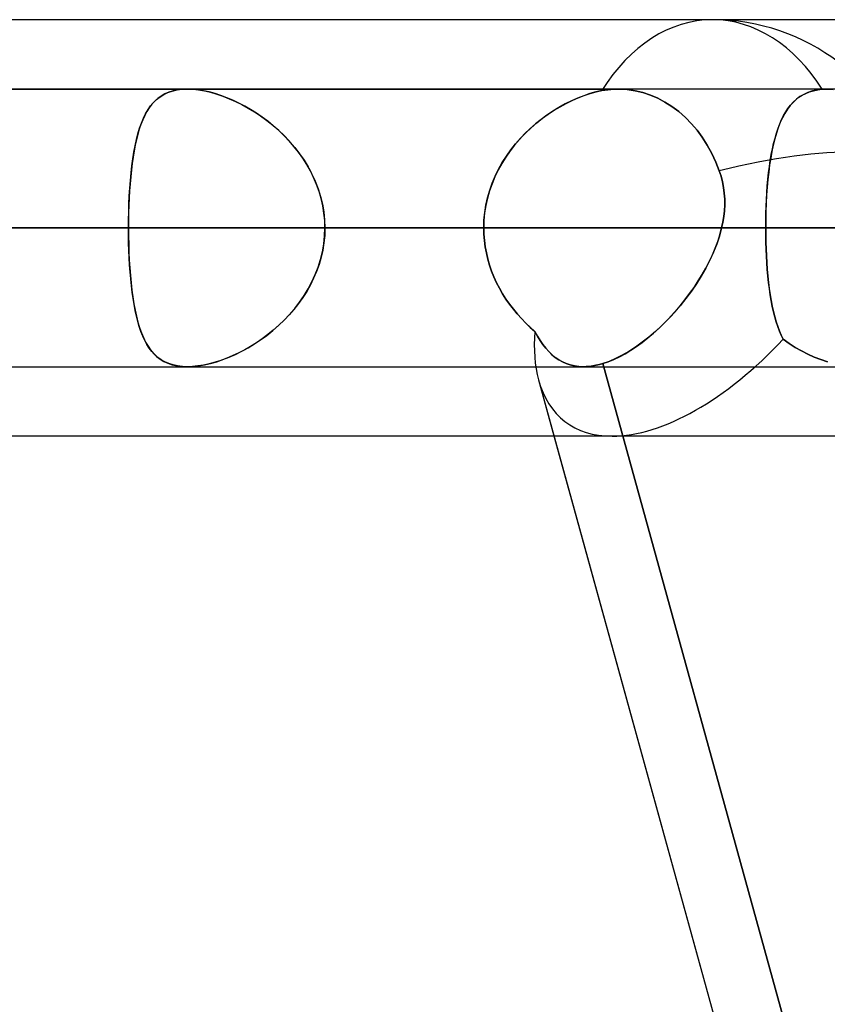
# Model space of a CAD drawing. Header units: millimetres. Extents: x -156 to 156, y -52 to 132.
# Tile 38 of 79: x -41.71 to -38.8, y 60.45 to 64. Entities that reach past the tile are written whole.
import ezdxf

# ---------------------------------------------------------------- set-up
doc = ezdxf.new("R2010")
doc.units = ezdxf.units.MM
doc.layers.add('MAIN-1', color=7, linetype='Continuous')

msp = doc.modelspace()

# ---------------------------------------------------------------- linework, layer by layer
at = {"layer": 'MAIN-1'}
for p, q in [((-39.2091, 64), (-72.3017, 64)), ((-36.0271, 64), (-69.1197, 64)), ((-39.2091, 64), (-69.1197, 64)), ((-36.0271, 64), (-69.1197, 64)), ((68.6965, 63.75), (-68.6965, 63.75)), ((68.6965, 63.75), (-68.6965, 63.75)), ((63.1787, 63.75), (-63.1787, 63.75)), ((63.1787, 63.75), (-63.1787, 63.75)), ((57.6605, 63.75), (-57.6605, 63.75)), ((57.6605, 63.75), (-57.6605, 63.75)), ((-39.5486, 63.75), (-53.2, 63.75)), ((-53.2, 63.75), (-39.5486, 63.75)), ((52.1417, 63.75), (-52.1417, 63.75)), ((52.1417, 63.75), (-52.1417, 63.75)), ((46.6221, 63.75), (-46.6221, 63.75)), ((46.6221, 63.75), (-46.6221, 63.75)), ((-41.1829, 63.7326), (-41.1961, 63.7251)), ((-41.1866, 63.7307), (-41.1719, 63.7375)), ((-41.1687, 63.7388), (-41.1829, 63.7326)), ((-41.1719, 63.7375), (-41.156, 63.743)), ((-41.1534, 63.7437), (-41.1687, 63.7388)), ((-41.156, 63.743), (-41.1388, 63.7469)), ((-41.137, 63.7472), (-41.1534, 63.7437)), ((-41.1388, 63.7469), (-41.1207, 63.7492)), ((-41.1197, 63.7493), (-41.137, 63.7472)), ((-41.1207, 63.7492), (-41.1015, 63.75)), ((-41.1015, 63.75), (-41.1197, 63.7493)), ((-41.083, 63.7494), (-41.1015, 63.75)), ((-41.1015, 63.75), (-41.0819, 63.7493)), ((41.1015, 63.75), (-41.1015, 63.75)), ((41.1015, 63.75), (-41.1015, 63.75)), ((-41.0637, 63.7474), (-41.083, 63.7494)), ((-41.0819, 63.7493), (-41.0615, 63.7471)), ((-41.0437, 63.7442), (-41.0637, 63.7474)), ((-41.0615, 63.7471), (-41.0402, 63.7435)), ((-41.0231, 63.7396), (-41.0437, 63.7442)), ((-41.0402, 63.7435), (-41.0183, 63.7384)), ((-41.0021, 63.7339), (-41.0231, 63.7396)), ((-41.0183, 63.7384), (-40.996, 63.7321)), ((-40.9808, 63.727), (-41.0021, 63.7339)), ((-39.6511, 63.7337), (-39.6732, 63.7263)), ((-39.6715, 63.7269), (-39.65, 63.734)), ((-39.6293, 63.7397), (-39.6511, 63.7337)), ((-39.65, 63.734), (-39.6287, 63.7399)), ((-39.6078, 63.7444), (-39.6293, 63.7397)), ((-39.6287, 63.7399), (-39.6078, 63.7444)), ((-39.6078, 63.7444), (-39.597, 63.7463)), ((-39.597, 63.7463), (-39.6078, 63.7444)), ((-39.5861, 63.7478), (-39.597, 63.7463)), ((-39.597, 63.7463), (-39.5861, 63.7477)), ((-39.5754, 63.7489), (-39.5861, 63.7478)), ((-39.5861, 63.7477), (-39.5754, 63.7488)), ((-39.5754, 63.7488), (-39.5648, 63.7496)), ((-39.5648, 63.7496), (-39.5754, 63.7489)), ((-39.5648, 63.7496), (-39.5545, 63.7499)), ((-39.5545, 63.7499), (-39.5648, 63.7496)), ((-39.5545, 63.7499), (-39.5442, 63.75)), ((-39.5442, 63.75), (-39.5545, 63.7499)), ((-39.5442, 63.75), (-39.5167, 63.7484)), ((-39.5167, 63.7484), (-39.5442, 63.75)), ((-39.5167, 63.7484), (-39.4883, 63.7442)), ((-39.4883, 63.7442), (-39.5167, 63.7484)), ((-39.4883, 63.7442), (-39.4598, 63.7374)), ((-39.4598, 63.7374), (-39.4883, 63.7442)), ((-39.4598, 63.7374), (-39.432, 63.7281)), ((-39.432, 63.7281), (-39.4598, 63.7374)), ((-38.8857, 63.7279), (-38.873, 63.7345)), ((-38.8651, 63.7378), (-38.88, 63.7311)), ((-38.873, 63.7345), (-38.8594, 63.7399)), ((-38.849, 63.7432), (-38.8651, 63.7378)), ((-38.8594, 63.7399), (-38.8449, 63.7442)), ((-38.8317, 63.747), (-38.849, 63.7432)), ((-38.8449, 63.7442), (-38.8295, 63.7474)), ((-38.8133, 63.7493), (-38.8317, 63.747)), ((-38.8295, 63.7474), (-38.8133, 63.7493)), ((-38.8103, 63.7495), (-38.8133, 63.7493)), ((-38.8133, 63.7493), (-38.8103, 63.7495)), ((-38.8073, 63.7497), (-38.8103, 63.7495)), ((-38.8103, 63.7495), (-38.8073, 63.7497)), ((-38.8043, 63.7498), (-38.8073, 63.7497)), ((-38.8073, 63.7497), (-38.8043, 63.7498)), ((-38.8013, 63.7499), (-38.8043, 63.7498)), ((-38.8043, 63.7498), (-38.8013, 63.7499)), ((-38.7983, 63.75), (-38.8013, 63.7499)), ((-38.8013, 63.7499), (-38.7983, 63.75)), ((-38.7954, 63.75), (-38.7983, 63.75)), ((-38.7983, 63.75), (-38.7954, 63.75)), ((-38.774, 63.749), (-38.7954, 63.75)), ((-38.7954, 63.75), (-38.774, 63.749)), ((-41.2342, 63.6896), (-41.2238, 63.7018)), ((-41.2194, 63.7063), (-41.2296, 63.6952)), ((-41.2238, 63.7018), (-41.2125, 63.7127)), ((-41.2082, 63.7163), (-41.2194, 63.7063)), ((-41.2125, 63.7127), (-41.2001, 63.7224)), ((-41.1961, 63.7251), (-41.2082, 63.7163)), ((-41.2001, 63.7224), (-41.1866, 63.7307)), ((-40.996, 63.7321), (-40.9734, 63.7244)), ((-40.9594, 63.719), (-40.9808, 63.727)), ((-40.9734, 63.7244), (-40.9507, 63.7155)), ((-40.9379, 63.7099), (-40.9594, 63.719)), ((-40.9507, 63.7155), (-40.928, 63.7054)), ((-40.9165, 63.6998), (-40.9379, 63.7099)), ((-40.928, 63.7054), (-40.9053, 63.6941)), ((-40.8952, 63.6887), (-40.9165, 63.6998)), ((-39.7582, 63.6867), (-39.7366, 63.6985)), ((-39.7179, 63.7077), (-39.7402, 63.6966)), ((-39.7366, 63.6985), (-39.7149, 63.7091)), ((-39.6955, 63.7176), (-39.7179, 63.7077)), ((-39.7149, 63.7091), (-39.6932, 63.7186)), ((-39.6732, 63.7263), (-39.6955, 63.7176)), ((-39.6932, 63.7186), (-39.6715, 63.7269)), ((-39.432, 63.7281), (-39.4056, 63.7168)), ((-39.4056, 63.7168), (-39.432, 63.7281)), ((-39.4056, 63.7168), (-39.3807, 63.7035)), ((-39.3807, 63.7035), (-39.4056, 63.7168)), ((-39.3807, 63.7035), (-39.3555, 63.6875)), ((-39.3555, 63.6875), (-39.3807, 63.7035)), ((-38.9183, 63.7027), (-38.9292, 63.6906)), ((-38.9283, 63.6917), (-38.9188, 63.7022)), ((-38.9188, 63.7022), (-38.9085, 63.7118)), ((-38.9065, 63.7134), (-38.9183, 63.7027)), ((-38.9085, 63.7118), (-38.8975, 63.7204)), ((-38.8938, 63.7229), (-38.9065, 63.7134)), ((-38.8975, 63.7204), (-38.8857, 63.7279)), ((-38.88, 63.7311), (-38.8938, 63.7229)), ((-41.2477, 63.6695), (-41.2556, 63.6551)), ((-41.2523, 63.6612), (-41.2436, 63.6761)), ((-41.2391, 63.6829), (-41.2477, 63.6695)), ((-41.2436, 63.6761), (-41.2342, 63.6896)), ((-41.2296, 63.6952), (-41.2391, 63.6829)), ((-40.9053, 63.6941), (-40.8826, 63.6816)), ((-40.8741, 63.6766), (-40.8952, 63.6887)), ((-40.8826, 63.6816), (-40.8601, 63.668)), ((-40.8531, 63.6635), (-40.8741, 63.6766)), ((-40.8601, 63.668), (-40.8377, 63.6531)), ((-40.8324, 63.6494), (-40.8531, 63.6635)), ((-39.7843, 63.6709), (-39.8058, 63.6565)), ((-39.801, 63.6598), (-39.7797, 63.6739)), ((-39.7624, 63.6843), (-39.7843, 63.6709)), ((-39.7797, 63.6739), (-39.7582, 63.6867)), ((-39.7402, 63.6966), (-39.7624, 63.6843)), ((-39.3555, 63.6875), (-39.3307, 63.6689)), ((-39.3307, 63.6689), (-39.3555, 63.6875)), ((-39.3307, 63.6689), (-39.307, 63.648)), ((-39.307, 63.648), (-39.3307, 63.6689)), ((-38.9485, 63.6626), (-38.957, 63.6466)), ((-38.953, 63.6545), (-38.9453, 63.6679)), ((-38.9392, 63.6773), (-38.9485, 63.6626)), ((-38.9453, 63.6679), (-38.9371, 63.6803)), ((-38.9292, 63.6906), (-38.9392, 63.6773)), ((-38.9371, 63.6803), (-38.9283, 63.6917)), ((-41.2742, 63.6092), (-41.2676, 63.6278)), ((-41.2628, 63.6395), (-41.2693, 63.623)), ((-41.2676, 63.6278), (-41.2603, 63.6451)), ((-41.2556, 63.6551), (-41.2628, 63.6395)), ((-41.2603, 63.6451), (-41.2523, 63.6612)), ((-40.8377, 63.6531), (-40.8157, 63.6371)), ((-40.812, 63.6342), (-40.8324, 63.6494)), ((-40.8157, 63.6371), (-40.7941, 63.6198)), ((-40.792, 63.6181), (-40.812, 63.6342)), ((-39.8627, 63.611), (-39.8426, 63.6284)), ((-39.8269, 63.6409), (-39.8474, 63.6243)), ((-39.8426, 63.6284), (-39.822, 63.6447)), ((-39.8058, 63.6565), (-39.8269, 63.6409)), ((-39.822, 63.6447), (-39.801, 63.6598)), ((-39.307, 63.648), (-39.2849, 63.6253)), ((-39.2849, 63.6253), (-39.307, 63.648)), ((-38.9649, 63.6294), (-38.9721, 63.611)), ((-38.9668, 63.6249), (-38.9601, 63.6402)), ((-38.957, 63.6466), (-38.9649, 63.6294)), ((-38.9601, 63.6402), (-38.953, 63.6545)), ((-41.2753, 63.6056), (-41.2807, 63.5872)), ((-41.2801, 63.5893), (-41.2742, 63.6092)), ((-41.2693, 63.623), (-41.2753, 63.6056)), ((-40.7941, 63.6198), (-40.7731, 63.6015)), ((-40.7725, 63.6009), (-40.792, 63.6181)), ((-40.7731, 63.6015), (-40.7528, 63.582)), ((-40.7535, 63.5828), (-40.7725, 63.6009)), ((-39.901, 63.573), (-39.8822, 63.5925)), ((-39.8673, 63.6068), (-39.8864, 63.5883)), ((-39.8822, 63.5925), (-39.8627, 63.611)), ((-39.8474, 63.6243), (-39.8673, 63.6068)), ((-39.2849, 63.6253), (-39.2649, 63.6019)), ((-39.2649, 63.6019), (-39.2849, 63.6253)), ((-39.2649, 63.6019), (-39.2462, 63.5765)), ((-39.2462, 63.5765), (-39.2649, 63.6019)), ((-38.9787, 63.5913), (-38.9847, 63.5705)), ((-38.9838, 63.5736), (-38.9786, 63.5916)), ((-38.9721, 63.611), (-38.9787, 63.5913)), ((-38.9786, 63.5916), (-38.9729, 63.6087)), ((-38.9729, 63.6087), (-38.9668, 63.6249)), ((-41.2904, 63.5461), (-41.2855, 63.5683)), ((-41.2857, 63.5678), (-41.2901, 63.5475)), ((-41.2807, 63.5872), (-41.2857, 63.5678)), ((-41.2855, 63.5683), (-41.2801, 63.5893)), ((-40.7353, 63.5637), (-40.7535, 63.5828)), ((-40.7528, 63.582), (-40.7333, 63.5615)), ((-40.7179, 63.5436), (-40.7353, 63.5637)), ((-40.7333, 63.5615), (-40.7148, 63.5399)), ((-39.9048, 63.5689), (-39.9222, 63.5485)), ((-39.919, 63.5524), (-39.901, 63.573)), ((-39.8864, 63.5883), (-39.9048, 63.5689)), ((-39.2462, 63.5765), (-39.2283, 63.5485)), ((-39.2283, 63.5485), (-39.2462, 63.5765)), ((-38.9847, 63.5705), (-38.9901, 63.5486)), ((-38.9887, 63.5546), (-38.9838, 63.5736)), ((-41.2985, 63.4988), (-41.2947, 63.523)), ((-41.2941, 63.5264), (-41.2977, 63.5045)), ((-41.2947, 63.523), (-41.2904, 63.5461)), ((-41.2901, 63.5475), (-41.2941, 63.5264)), ((-40.7014, 63.5227), (-40.7179, 63.5436)), ((-40.7148, 63.5399), (-40.6974, 63.5173)), ((-40.6859, 63.501), (-40.7014, 63.5227)), ((-39.9387, 63.5273), (-39.9541, 63.5052)), ((-39.9519, 63.5086), (-39.936, 63.531)), ((-39.9222, 63.5485), (-39.9387, 63.5273)), ((-39.936, 63.531), (-39.919, 63.5524)), ((-39.2283, 63.5485), (-39.2117, 63.5186)), ((-39.2117, 63.5186), (-39.2283, 63.5485)), ((-38.995, 63.5256), (-38.9993, 63.5016)), ((-38.9971, 63.5144), (-38.9931, 63.5349)), ((-38.9901, 63.5486), (-38.995, 63.5256)), ((-38.9931, 63.5349), (-38.9887, 63.5546)), ((-41.3019, 63.4738), (-41.2985, 63.4988)), ((-41.2977, 63.5045), (-41.3009, 63.4817)), ((-40.6974, 63.5173), (-40.6812, 63.4938)), ((-40.6716, 63.4785), (-40.6859, 63.501)), ((-40.6812, 63.4938), (-40.6662, 63.4694)), ((-39.9801, 63.4615), (-39.9666, 63.4855)), ((-39.9541, 63.5052), (-39.9684, 63.4824)), ((-39.9666, 63.4855), (-39.9519, 63.5086)), ((-39.2117, 63.5186), (-39.1971, 63.4874)), ((-39.1971, 63.4874), (-39.2117, 63.5186)), ((-39.1971, 63.4874), (-39.1846, 63.4559)), ((-39.1846, 63.4559), (-39.1971, 63.4874)), ((-39.0039, 63.4711), (-39.0007, 63.4931)), ((-38.9993, 63.5016), (-39.0032, 63.4766)), ((-39.0007, 63.4931), (-38.9971, 63.5144)), ((-41.3037, 63.4581), (-41.3061, 63.4338)), ((-41.3048, 63.4478), (-41.3019, 63.4738)), ((-41.3009, 63.4817), (-41.3037, 63.4581)), ((-40.6584, 63.4552), (-40.6716, 63.4785)), ((-40.6662, 63.4694), (-40.6527, 63.4441)), ((-40.6466, 63.4312), (-40.6584, 63.4552)), ((-39.9815, 63.4587), (-39.9934, 63.4343)), ((-39.9922, 63.4368), (-39.9801, 63.4615)), ((-39.9684, 63.4824), (-39.9815, 63.4587)), ((-39.1846, 63.4559), (-39.1781, 63.4361)), ((-39.1781, 63.4359), (-39.1846, 63.4559)), ((-39.0065, 63.4507), (-39.0094, 63.4238)), ((-39.0068, 63.4484), (-39.0039, 63.4711)), ((-39.0032, 63.4766), (-39.0065, 63.4507)), ((-41.3094, 63.3936), (-41.3073, 63.4211)), ((-41.3061, 63.4338), (-41.3083, 63.4089)), ((-41.3073, 63.4211), (-41.3048, 63.4478)), ((-40.6527, 63.4441), (-40.6407, 63.4179)), ((-40.6361, 63.4066), (-40.6466, 63.4312)), ((-40.6407, 63.4179), (-40.6303, 63.3911)), ((-39.9934, 63.4343), (-40.0038, 63.4093)), ((-40.003, 63.4114), (-39.9922, 63.4368)), ((-39.1781, 63.4361), (-39.173, 63.416)), ((-39.1729, 63.4157), (-39.1781, 63.4359)), ((-39.173, 63.416), (-39.169, 63.3954)), ((-39.169, 63.3952), (-39.1729, 63.4157)), ((-39.0094, 63.4238), (-39.0119, 63.3962)), ((-39.0115, 63.4011), (-39.0093, 63.4251)), ((-39.0093, 63.4251), (-39.0068, 63.4484)), ((-41.31, 63.3834), (-41.3114, 63.3574)), ((-41.311, 63.3656), (-41.3094, 63.3936)), ((-41.3083, 63.4089), (-41.31, 63.3834)), ((-40.627, 63.3813), (-40.6361, 63.4066)), ((-40.6303, 63.3911), (-40.6217, 63.3637)), ((-40.6196, 63.3556), (-40.627, 63.3813)), ((-40.0127, 63.3837), (-40.0202, 63.3576)), ((-40.0198, 63.3589), (-40.0122, 63.3854)), ((-40.0038, 63.4093), (-40.0127, 63.3837)), ((-40.0122, 63.3854), (-40.003, 63.4114)), ((-39.169, 63.3954), (-39.1665, 63.3746)), ((-39.1665, 63.3746), (-39.169, 63.3952)), ((-39.0119, 63.3962), (-39.0139, 63.3679)), ((-39.0133, 63.3767), (-39.0115, 63.4011)), ((-41.3114, 63.3574), (-41.3126, 63.3309)), ((-41.3123, 63.3372), (-41.311, 63.3656)), ((-40.6217, 63.3637), (-40.6149, 63.3358)), ((-40.6137, 63.3296), (-40.6196, 63.3556)), ((-40.0202, 63.3576), (-40.026, 63.331)), ((-40.0258, 63.3321), (-40.0198, 63.3589)), ((-39.1665, 63.3746), (-39.1652, 63.3538)), ((-39.1652, 63.3539), (-39.1665, 63.3746)), ((-39.1651, 63.333), (-39.1652, 63.3539)), ((-39.1652, 63.3538), (-39.1651, 63.3329)), ((-39.016, 63.3268), (-39.0148, 63.3519)), ((-39.0139, 63.3679), (-39.0155, 63.3389)), ((-39.0148, 63.3519), (-39.0133, 63.3767)), ((-41.3138, 63.2793), (-41.3133, 63.3084)), ((-41.3126, 63.3309), (-41.3134, 63.3041)), ((-41.3133, 63.3084), (-41.3123, 63.3372)), ((-40.6149, 63.3358), (-40.61, 63.3076)), ((-40.6094, 63.3033), (-40.6137, 63.3296)), ((-40.61, 63.3076), (-40.607, 63.2789)), ((-40.026, 63.331), (-40.0303, 63.3042)), ((-40.0302, 63.305), (-40.0258, 63.3321)), ((-39.1662, 63.3121), (-39.1685, 63.2913)), ((-39.1685, 63.2913), (-39.1662, 63.3121)), ((-39.1662, 63.3121), (-39.1651, 63.333)), ((-39.1651, 63.3329), (-39.1662, 63.3121)), ((-39.0166, 63.3095), (-39.0173, 63.2799)), ((-39.0168, 63.3014), (-39.016, 63.3268)), ((-39.0155, 63.3389), (-39.0166, 63.3095)), ((-41.314, 63.25), (-41.3138, 63.2793)), ((-41.3138, 63.2771), (-41.314, 63.25)), ((-41.3134, 63.3041), (-41.3138, 63.2771)), ((-40.6069, 63.2768), (-40.6094, 63.3033)), ((-40.607, 63.2789), (-40.606, 63.25)), ((-40.606, 63.25), (-40.6069, 63.2768)), ((-40.0337, 63.25), (-40.0328, 63.2776)), ((-40.0328, 63.2772), (-40.0337, 63.25)), ((-40.0328, 63.2776), (-40.0302, 63.305)), ((-40.0303, 63.3042), (-40.0328, 63.2772)), ((-39.1719, 63.2706), (-39.1685, 63.2913)), ((-39.1685, 63.2913), (-39.1718, 63.2706)), ((-39.0173, 63.2799), (-39.0175, 63.25)), ((-39.0175, 63.25), (-39.0173, 63.2758)), ((-39.0173, 63.2758), (-39.0168, 63.3014)), ((-69.0087, 63.25), (69.0087, 63.25)), ((69.0087, 63.25), (-69.0087, 63.25)), ((68.2038, 63.25), (-68.2038, 63.25)), ((-68.2038, 63.25), (68.2038, 63.25)), ((-63.3931, 63.25), (63.3931, 63.25)), ((63.3931, 63.25), (-63.3931, 63.25)), ((62.6857, 63.25), (-62.6857, 63.25)), ((-62.6857, 63.25), (62.6857, 63.25)), ((-57.8746, 63.25), (57.8746, 63.25)), ((57.8746, 63.25), (-57.8746, 63.25)), ((57.167, 63.25), (-57.167, 63.25)), ((-57.167, 63.25), (57.167, 63.25)), ((-53.7, 63.25), (-40.0337, 63.25)), ((-40.0337, 63.25), (-53.7, 63.25)), ((-39.1762, 63.25), (-52.7, 63.25)), ((-52.7, 63.25), (-39.1762, 63.25)), ((-52.3553, 63.25), (52.3553, 63.25)), ((52.3553, 63.25), (-52.3553, 63.25)), ((51.6477, 63.25), (-51.6477, 63.25)), ((-51.6477, 63.25), (51.6477, 63.25)), ((-46.8352, 63.25), (46.8352, 63.25)), ((46.8352, 63.25), (-46.8352, 63.25)), ((46.1275, 63.25), (-46.1275, 63.25)), ((-46.1275, 63.25), (46.1275, 63.25)), ((-46.1275, 63.25), (-41.314, 63.25)), ((-41.314, 63.25), (-46.1275, 63.25)), ((-40.0337, 63.25), (-44.8487, 63.25)), ((-44.8487, 63.25), (-40.0337, 63.25)), ((-43.8275, 63.25), (-39.0175, 63.25)), ((-39.0175, 63.25), (-43.8275, 63.25)), ((-36.8962, 63.25), (-41.7061, 63.25)), ((-41.7061, 63.25), (-36.8962, 63.25)), ((-41.314, 63.25), (41.314, 63.25)), ((41.314, 63.25), (-41.314, 63.25)), ((-41.3138, 63.2229), (-41.314, 63.25)), ((-41.314, 63.25), (-41.3138, 63.2207)), ((-40.607, 63.2211), (-40.606, 63.25)), ((-40.606, 63.25), (-40.6069, 63.2232)), ((40.606, 63.25), (-40.606, 63.25)), ((-40.606, 63.25), (40.606, 63.25)), ((-40.606, 63.25), (-35.791, 63.25)), ((-35.791, 63.25), (-40.606, 63.25)), ((-40.0337, 63.25), (-40.0331, 63.2272)), ((-40.0331, 63.2272), (-40.0337, 63.25)), ((-39.1762, 63.25), (-39.1841, 63.2207)), ((-39.1827, 63.2253), (-39.1762, 63.25)), ((-39.1718, 63.2706), (-39.1762, 63.25)), ((-39.1762, 63.25), (-39.1719, 63.2706)), ((-39.0175, 63.25), (-36.8962, 63.25)), ((-36.8962, 63.25), (-39.0175, 63.25)), ((-39.0173, 63.2244), (-39.0175, 63.25)), ((-39.0175, 63.25), (-39.0173, 63.2245)), ((-41.3134, 63.1959), (-41.3138, 63.2229)), ((-41.3138, 63.2207), (-41.3133, 63.1916)), ((-40.61, 63.1924), (-40.607, 63.2211)), ((-40.6069, 63.2232), (-40.6094, 63.1967)), ((-40.0331, 63.2272), (-40.0313, 63.2046)), ((-40.0313, 63.2046), (-40.0331, 63.2272)), ((-40.0313, 63.2046), (-40.0283, 63.1821)), ((-40.0283, 63.182), (-40.0313, 63.2046)), ((-39.1995, 63.1767), (-39.1905, 63.2008)), ((-39.1841, 63.2207), (-39.1939, 63.1914)), ((-39.1905, 63.2008), (-39.1827, 63.2253)), ((-39.0173, 63.2245), (-39.0168, 63.1992)), ((-39.0168, 63.199), (-39.0173, 63.2244)), ((-41.3126, 63.1691), (-41.3134, 63.1959)), ((-41.3133, 63.1916), (-41.3123, 63.1628)), ((-41.3114, 63.1426), (-41.3126, 63.1691)), ((-40.6137, 63.1704), (-40.6196, 63.1444)), ((-40.6149, 63.1642), (-40.61, 63.1924)), ((-40.6094, 63.1967), (-40.6137, 63.1704)), ((-40.0283, 63.1821), (-40.0242, 63.1598)), ((-40.0242, 63.1597), (-40.0283, 63.182)), ((-39.2095, 63.1529), (-39.1995, 63.1767)), ((-39.1939, 63.1914), (-39.2054, 63.1623)), ((-39.0168, 63.1992), (-39.016, 63.1741)), ((-39.016, 63.1737), (-39.0168, 63.199)), ((-39.016, 63.1741), (-39.0149, 63.1493)), ((-39.0149, 63.1487), (-39.016, 63.1737)), ((-41.3123, 63.1628), (-41.311, 63.1344)), ((-41.31, 63.1166), (-41.3114, 63.1426)), ((-41.311, 63.1344), (-41.3094, 63.1064)), ((-40.6303, 63.1089), (-40.6217, 63.1363)), ((-40.6196, 63.1444), (-40.627, 63.1187)), ((-40.6217, 63.1363), (-40.6149, 63.1642)), ((-40.0242, 63.1598), (-40.019, 63.1378)), ((-40.0189, 63.1375), (-40.0242, 63.1597)), ((-40.019, 63.1378), (-40.0126, 63.116)), ((-40.0126, 63.1157), (-40.0189, 63.1375)), ((-39.2186, 63.1334), (-39.2333, 63.1048)), ((-39.2206, 63.1291), (-39.2095, 63.1529)), ((-39.2054, 63.1623), (-39.2186, 63.1334)), ((-39.0149, 63.1493), (-39.0135, 63.1249)), ((-39.0134, 63.124), (-39.0149, 63.1487)), ((-41.3083, 63.0911), (-41.31, 63.1166)), ((-41.3094, 63.1064), (-41.3073, 63.0789)), ((-40.6407, 63.0821), (-40.6303, 63.1089)), ((-40.627, 63.1187), (-40.6361, 63.0934)), ((-40.0126, 63.116), (-40.0052, 63.0945)), ((-40.0051, 63.0943), (-40.0126, 63.1157)), ((-40.0052, 63.0945), (-39.9967, 63.0733)), ((-39.9967, 63.0732), (-40.0051, 63.0943)), ((-39.2333, 63.1048), (-39.2494, 63.0766)), ((-39.2461, 63.082), (-39.2329, 63.1055)), ((-39.2329, 63.1055), (-39.2206, 63.1291)), ((-39.0135, 63.1249), (-39.0117, 63.1007)), ((-39.0116, 63.0999), (-39.0134, 63.124)), ((-39.0117, 63.1007), (-39.0095, 63.077)), ((-39.0095, 63.0763), (-39.0116, 63.0999)), ((-41.3061, 63.0662), (-41.3083, 63.0911)), ((-41.3073, 63.0789), (-41.3048, 63.0522)), ((-41.3037, 63.0419), (-41.3061, 63.0662)), ((-40.6466, 63.0688), (-40.6584, 63.0448)), ((-40.6527, 63.0559), (-40.6407, 63.0821)), ((-40.6361, 63.0934), (-40.6466, 63.0688)), ((-39.9967, 63.0733), (-39.9873, 63.0527)), ((-39.9872, 63.0525), (-39.9967, 63.0732)), ((-39.2755, 63.0358), (-39.2603, 63.0588)), ((-39.2494, 63.0766), (-39.2667, 63.0489)), ((-39.2603, 63.0588), (-39.2461, 63.082)), ((-39.0095, 63.077), (-39.0071, 63.0539)), ((-39.007, 63.0532), (-39.0095, 63.0763)), ((-41.3048, 63.0522), (-41.3019, 63.0262)), ((-41.3009, 63.0183), (-41.3037, 63.0419)), ((-41.3019, 63.0262), (-41.2985, 63.0012)), ((-40.6812, 63.0062), (-40.6662, 63.0306)), ((-40.6584, 63.0448), (-40.6716, 63.0215)), ((-40.6662, 63.0306), (-40.6527, 63.0559)), ((-39.9873, 63.0527), (-39.9769, 63.0325)), ((-39.9768, 63.0324), (-39.9872, 63.0525)), ((-39.9769, 63.0325), (-39.9656, 63.0128)), ((-39.9655, 63.0128), (-39.9768, 63.0324)), ((-39.2915, 63.0132), (-39.2755, 63.0358)), ((-39.2667, 63.0489), (-39.2853, 63.0218)), ((-39.0071, 63.0539), (-39.0043, 63.0314)), ((-39.0042, 63.0308), (-39.007, 63.0532)), ((-39.0043, 63.0314), (-39.0011, 63.0097)), ((-39.001, 63.0091), (-39.0042, 63.0308)), ((-41.2977, 62.9955), (-41.3009, 63.0183)), ((-41.2985, 63.0012), (-41.2947, 62.977)), ((-41.2941, 62.9736), (-41.2977, 62.9955)), ((-40.6859, 62.999), (-40.7014, 62.9773)), ((-40.6974, 62.9827), (-40.6812, 63.0062)), ((-40.6716, 63.0215), (-40.6859, 62.999)), ((-39.9656, 63.0128), (-39.9534, 62.9937)), ((-39.9534, 62.9937), (-39.9655, 63.0128)), ((-39.9534, 62.9937), (-39.9405, 62.9752)), ((-39.9405, 62.9752), (-39.9534, 62.9937)), ((-39.3259, 62.9692), (-39.3083, 62.9909)), ((-39.3048, 62.9954), (-39.3254, 62.9698)), ((-39.3083, 62.9909), (-39.2915, 63.0132)), ((-39.2853, 63.0218), (-39.3048, 62.9954)), ((-39.0011, 63.0097), (-38.9976, 62.9886)), ((-38.9975, 62.9881), (-39.001, 63.0091)), ((-38.9976, 62.9886), (-38.9937, 62.9682)), ((-38.9936, 62.9678), (-38.9975, 62.9881)), ((-41.2947, 62.977), (-41.2904, 62.9539)), ((-41.2901, 62.9525), (-41.2941, 62.9736)), ((-41.2904, 62.9539), (-41.2855, 62.9317)), ((-41.2857, 62.9322), (-41.2901, 62.9525)), ((-40.7179, 62.9564), (-40.7353, 62.9363)), ((-40.7333, 62.9385), (-40.7148, 62.9601)), ((-40.7014, 62.9773), (-40.7179, 62.9564)), ((-40.7148, 62.9601), (-40.6974, 62.9827)), ((-39.9405, 62.9752), (-39.9268, 62.9572)), ((-39.9269, 62.9573), (-39.9405, 62.9752)), ((-39.9126, 62.94), (-39.9269, 62.9573)), ((-39.9268, 62.9572), (-39.9124, 62.9398)), ((-39.3254, 62.9698), (-39.3467, 62.945)), ((-39.3441, 62.948), (-39.3259, 62.9692)), ((-38.9937, 62.9682), (-38.9894, 62.9485)), ((-38.9894, 62.9483), (-38.9936, 62.9678)), ((-41.2807, 62.9128), (-41.2857, 62.9322)), ((-41.2855, 62.9317), (-41.2801, 62.9107)), ((-40.7731, 62.8985), (-40.7528, 62.918)), ((-40.7535, 62.9172), (-40.7725, 62.8991)), ((-40.7353, 62.9363), (-40.7535, 62.9172)), ((-40.7528, 62.918), (-40.7333, 62.9385)), ((-39.8976, 62.9233), (-39.9126, 62.94)), ((-39.9124, 62.9398), (-39.8974, 62.9231)), ((-39.882, 62.9073), (-39.8976, 62.9233)), ((-39.8974, 62.9231), (-39.8818, 62.9071)), ((-39.3689, 62.9212), (-39.3916, 62.8984)), ((-39.382, 62.9078), (-39.3628, 62.9275)), ((-39.3467, 62.945), (-39.3689, 62.9212)), ((-39.3628, 62.9275), (-39.3441, 62.948)), ((-38.9894, 62.9485), (-38.9847, 62.9297)), ((-38.9847, 62.9296), (-38.9894, 62.9483)), ((-38.9847, 62.9297), (-38.9796, 62.9117)), ((-38.9796, 62.9117), (-38.9847, 62.9296)), ((-41.2753, 62.8944), (-41.2807, 62.9128)), ((-41.2801, 62.9107), (-41.2742, 62.8908)), ((-41.2693, 62.877), (-41.2753, 62.8944)), ((-41.2742, 62.8908), (-41.2676, 62.8722)), ((-40.792, 62.8819), (-40.812, 62.8658)), ((-40.7941, 62.8802), (-40.7731, 62.8985)), ((-40.7725, 62.8991), (-40.792, 62.8819)), ((-39.8659, 62.8919), (-39.882, 62.9073)), ((-39.8818, 62.9071), (-39.8658, 62.8918)), ((-39.8493, 62.8772), (-39.8659, 62.8919)), ((-39.8658, 62.8918), (-39.8493, 62.8772)), ((-39.4217, 62.8708), (-39.4017, 62.8889)), ((-39.3916, 62.8984), (-39.4148, 62.8769)), ((-39.4017, 62.8889), (-39.382, 62.9078)), ((-38.9741, 62.8946), (-38.9796, 62.9117)), ((-38.9796, 62.9117), (-38.9741, 62.8946)), ((-38.9681, 62.8785), (-38.9741, 62.8946)), ((-38.9741, 62.8946), (-38.9681, 62.8785)), ((-41.2628, 62.8605), (-41.2693, 62.877)), ((-41.2676, 62.8722), (-41.2603, 62.8549)), ((-41.2556, 62.8449), (-41.2628, 62.8605)), ((-41.2603, 62.8549), (-41.2523, 62.8388)), ((-40.8601, 62.832), (-40.8377, 62.8469)), ((-40.8324, 62.8506), (-40.8531, 62.8365)), ((-40.8377, 62.8469), (-40.8157, 62.8629)), ((-40.812, 62.8658), (-40.8324, 62.8506)), ((-40.8157, 62.8629), (-40.7941, 62.8802)), ((-39.8493, 62.8772), (-39.84, 62.8605)), ((-39.84, 62.8605), (-39.8493, 62.8772)), ((-39.84, 62.8605), (-39.8304, 62.8448)), ((-39.8304, 62.8448), (-39.84, 62.8605)), ((-39.4627, 62.8377), (-39.4421, 62.8537)), ((-39.4384, 62.8567), (-39.4623, 62.8379)), ((-39.4421, 62.8537), (-39.4217, 62.8708)), ((-39.4148, 62.8769), (-39.4384, 62.8567)), ((-38.9617, 62.8632), (-38.9681, 62.8785)), ((-38.9681, 62.8785), (-38.9617, 62.8632)), ((-38.9547, 62.8488), (-38.9617, 62.8632)), ((-38.9617, 62.8632), (-38.9547, 62.8488)), ((-38.9334, 62.8336), (-38.9547, 62.8488)), ((-38.9547, 62.8488), (-38.9334, 62.8336)), ((-41.2477, 62.8305), (-41.2556, 62.8449)), ((-41.2523, 62.8388), (-41.2436, 62.8239)), ((-41.2391, 62.8171), (-41.2477, 62.8305)), ((-41.2436, 62.8239), (-41.2342, 62.8104)), ((-41.2296, 62.8048), (-41.2391, 62.8171)), ((-41.2342, 62.8104), (-41.2238, 62.7982)), ((-40.8952, 62.8113), (-40.9165, 62.8002)), ((-40.9053, 62.8059), (-40.8826, 62.8184)), ((-40.8741, 62.8234), (-40.8952, 62.8113)), ((-40.8826, 62.8184), (-40.8601, 62.832)), ((-40.8531, 62.8365), (-40.8741, 62.8234)), ((-39.8304, 62.8448), (-39.8204, 62.8302)), ((-39.8204, 62.8302), (-39.8304, 62.8448)), ((-39.8204, 62.8302), (-39.81, 62.8168)), ((-39.81, 62.8169), (-39.8204, 62.8302)), ((-39.7991, 62.8046), (-39.81, 62.8169)), ((-39.81, 62.8168), (-39.799, 62.8045)), ((-39.4864, 62.8207), (-39.5107, 62.805)), ((-39.5038, 62.8092), (-39.4832, 62.8228)), ((-39.4623, 62.8379), (-39.4864, 62.8207)), ((-39.4832, 62.8228), (-39.4627, 62.8377)), ((-38.9113, 62.8196), (-38.9334, 62.8336)), ((-38.9334, 62.8336), (-38.9113, 62.8196)), ((-38.8888, 62.8068), (-38.9113, 62.8196)), ((-38.9113, 62.8196), (-38.8887, 62.8067)), ((-41.2194, 62.7937), (-41.2296, 62.8048)), ((-41.2238, 62.7982), (-41.2125, 62.7873)), ((-41.2082, 62.7837), (-41.2194, 62.7937)), ((-41.2125, 62.7873), (-41.2001, 62.7776)), ((-41.1961, 62.7749), (-41.2082, 62.7837)), ((-41.2001, 62.7776), (-41.1866, 62.7693)), ((-40.996, 62.7679), (-40.9734, 62.7756)), ((-40.9594, 62.781), (-40.9808, 62.773)), ((-40.9734, 62.7756), (-40.9507, 62.7845)), ((-40.9379, 62.7901), (-40.9594, 62.781)), ((-40.9507, 62.7845), (-40.928, 62.7946)), ((-40.9165, 62.8002), (-40.9379, 62.7901)), ((-40.928, 62.7946), (-40.9053, 62.8059)), ((-39.7877, 62.7935), (-39.7991, 62.8046)), ((-39.799, 62.8045), (-39.7876, 62.7934)), ((-39.7757, 62.7836), (-39.7877, 62.7935)), ((-39.7876, 62.7934), (-39.7757, 62.7835)), ((-39.7632, 62.7749), (-39.7757, 62.7836)), ((-39.7757, 62.7835), (-39.7632, 62.7748)), ((-39.585, 62.768), (-39.5651, 62.7762)), ((-39.5584, 62.7792), (-39.5817, 62.7693)), ((-39.5651, 62.7762), (-39.5448, 62.7858)), ((-39.5347, 62.7911), (-39.5584, 62.7792)), ((-39.5448, 62.7858), (-39.5243, 62.7969)), ((-39.5107, 62.805), (-39.5347, 62.7911)), ((-39.5243, 62.7969), (-39.5038, 62.8092)), ((-38.8657, 62.7952), (-38.8888, 62.8068)), ((-38.8887, 62.8067), (-38.8656, 62.7951)), ((-38.8423, 62.7848), (-38.8657, 62.7952)), ((-38.8656, 62.7951), (-38.8422, 62.7848)), ((-38.8185, 62.7758), (-38.8423, 62.7848)), ((-38.8422, 62.7848), (-38.8185, 62.7758)), ((-38.7946, 62.768), (-38.8185, 62.7758)), ((-38.8185, 62.7758), (-38.7946, 62.768)), ((-68.5822, 62.75), (68.5822, 62.75)), ((-68.5822, 62.75), (68.5822, 62.75)), ((-63.1787, 62.75), (63.1787, 62.75)), ((-63.1787, 62.75), (63.1787, 62.75)), ((-57.6605, 62.75), (57.6605, 62.75)), ((-57.6605, 62.75), (57.6605, 62.75)), ((-53.2, 62.75), (-39.6748, 62.75)), ((-53.2, 62.75), (-39.6748, 62.75)), ((-52.1417, 62.75), (52.1417, 62.75)), ((-52.1417, 62.75), (52.1417, 62.75)), ((-46.6221, 62.75), (46.6221, 62.75)), ((-46.6221, 62.75), (46.6221, 62.75)), ((-41.1829, 62.7674), (-41.1961, 62.7749)), ((-41.1866, 62.7693), (-41.1719, 62.7625)), ((-41.1687, 62.7612), (-41.1829, 62.7674)), ((-41.1719, 62.7625), (-41.156, 62.757)), ((-41.1534, 62.7563), (-41.1687, 62.7612)), ((-41.156, 62.757), (-41.1388, 62.7531)), ((-41.137, 62.7528), (-41.1534, 62.7563)), ((-41.1388, 62.7531), (-41.1207, 62.7508)), ((-41.1197, 62.7507), (-41.137, 62.7528)), ((-41.1207, 62.7508), (-41.1015, 62.75)), ((-41.1015, 62.75), (-41.1197, 62.7507)), ((-41.1015, 62.75), (-41.0819, 62.7507)), ((-41.083, 62.7506), (-41.1015, 62.75)), ((-41.1015, 62.75), (41.1015, 62.75)), ((-41.1015, 62.75), (41.1015, 62.75)), ((-41.0637, 62.7526), (-41.083, 62.7506)), ((-41.0819, 62.7507), (-41.0615, 62.7529)), ((-41.0437, 62.7558), (-41.0637, 62.7526)), ((-41.0615, 62.7529), (-41.0402, 62.7565)), ((-41.0231, 62.7604), (-41.0437, 62.7558)), ((-41.0402, 62.7565), (-41.0183, 62.7616)), ((-41.0021, 62.7661), (-41.0231, 62.7604)), ((-41.0183, 62.7616), (-40.996, 62.7679)), ((-40.9808, 62.773), (-41.0021, 62.7661)), ((-39.7501, 62.7674), (-39.7632, 62.7749)), ((-39.7632, 62.7748), (-39.7501, 62.7674)), ((-39.7501, 62.7674), (-39.7364, 62.7613)), ((-39.7363, 62.7613), (-39.7501, 62.7674)), ((-39.7364, 62.7613), (-39.722, 62.7564)), ((-39.722, 62.7564), (-39.7363, 62.7613)), ((-39.722, 62.7564), (-39.7071, 62.7529)), ((-39.707, 62.7529), (-39.722, 62.7564)), ((-39.7071, 62.7529), (-39.6915, 62.7508)), ((-39.6914, 62.7507), (-39.707, 62.7529)), ((-39.6915, 62.7508), (-39.6752, 62.75)), ((-39.6753, 62.75), (-39.6914, 62.7507)), ((-39.6641, 62.7503), (-39.6753, 62.75)), ((-39.6752, 62.75), (-39.664, 62.7503)), ((-39.6527, 62.7512), (-39.6641, 62.7503)), ((-39.664, 62.7503), (-39.6525, 62.7512)), ((-39.641, 62.7528), (-39.6527, 62.7512)), ((-39.6525, 62.7512), (-39.6409, 62.7528)), ((-39.6291, 62.755), (-39.641, 62.7528)), ((-39.6409, 62.7528), (-39.6289, 62.755)), ((-39.6168, 62.7579), (-39.6291, 62.755)), ((-39.6289, 62.755), (-39.6168, 62.7579)), ((-39.6168, 62.7579), (-39.6044, 62.7614)), ((-39.6044, 62.7614), (-39.6168, 62.7579)), ((-39.5817, 62.7693), (-39.6044, 62.7614)), ((-39.6044, 62.7614), (-39.585, 62.768)), ((-36.3219, 50.8772), (-39.6044, 62.7614)), ((-39.6044, 62.7614), (-36.3219, 50.8772)), ((-39.78, 62.5), (-39.8356, 62.7012)), ((-29.3254, 24.6503), (-39.8356, 62.7012)), ((-39.5712, 62.5), (-71.9395, 62.5)), ((-39.5712, 62.5), (-68.7575, 62.5)), ((-36.3893, 62.5), (-68.7575, 62.5)), ((-36.3893, 62.5), (-68.5488, 62.5)), ((-36.5897, 50.95), (-39.78, 62.5))]:
    msp.add_line(p, q, dxfattribs=at)
msp.add_arc((-39.2091, 63.25), 0.75, 15.441, 90.0001, dxfattribs=at)
msp.add_arc((-39.2091, 63.25), 0.75, 15.441, 90.0001, dxfattribs=at)
for major_axis, ratio, start_param, end_param in [((0, -0.75), 0.707107, 3.141593, 3.992566), ((0, -0.75), 0.707107, -3.141593, -2.290619), ((0, -0.75), 0.707107, 2.299234, 3.141593), ((0, -0.75), 0.707107, 2.299234, 3.141593), ((-0.7229, -0.1997), 0.257281, 3.097774, 4.607625), ((-0.7229, -0.1997), 0.257281, 3.097774, 4.607625), ((-0.5313, -0.6979), 0.517035, -0.675671, -0.377713), ((-0.5313, -0.6979), 0.517035, -0.675671, -0.377713), ((-0.5313, -0.6979), 0.517035, 0.375195, 1.381356), ((-0.5313, -0.6979), 0.517035, 0.375195, 1.381356), ((-0.5313, -0.6979), 0.517035, -0.377713, 0.375195), ((-0.5313, -0.6979), 0.517035, -0.377713, 0.375195)]:
    msp.add_ellipse((-39.2091, 63.25), major_axis=major_axis, ratio=ratio, start_param=start_param, end_param=end_param, dxfattribs=at)

doc.saveas('drawing.dxf')
